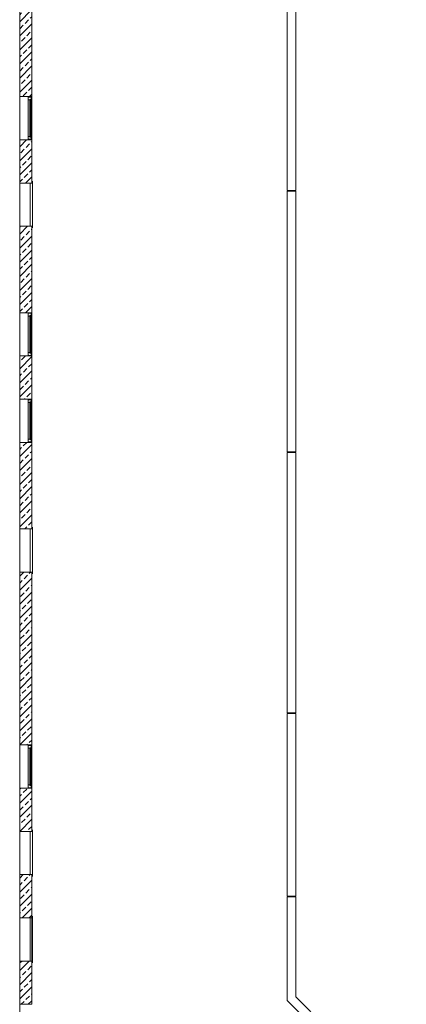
# Model space of a CAD drawing. Header units: metres. Extents: x -27 to 222, y 3 to 231.
# Tile 14 of 46: x 62 to 73, y 177 to 205. Entities that reach past the tile are written whole.
import ezdxf

# ---------------------------------------------------------------- set-up
doc = ezdxf.new("R2010")
doc.units = ezdxf.units.M
doc.layers.add('Grundriss', color=7, linetype='Continuous', lineweight=13)

msp = doc.modelspace()

# ---------------------------------------------------------------- hatches: boundary and pattern name
at = {"layer": 'Grundriss'}
h = msp.add_hatch(dxfattribs=at)
h.set_pattern_fill('ANSI33', color=256, style=0, pattern_type=2)
h.set_pattern_definition([(45, (61.95, 204.29), (-0.407294, -0.814587), []), (45, (61.84818, 204.39182), (-0.407294, -0.814587), [0.144, -0.72]), (45, (62.0009, 204.54456), (-0.407294, -0.814587), [0.144, -0.72]), (45, (62.15365, 204.6973), (-0.407294, -0.814587), [0.144, -0.72]), (45, (62.30638, 204.85003), (-0.407294, -0.814587), [0.144, -0.72])])
h.paths.add_polyline_path([(61.95, 204.29), (61.95, 205.44), (62.3, 205.44), (62.3, 202.94), (61.95, 202.94)])
h = msp.add_hatch(dxfattribs=at)
h.set_pattern_fill('ANSI33', color=256, style=0, pattern_type=2)
h.set_pattern_definition([(45, (62.02973, 201.57118), (-0.40729, -0.81459), []), (45, (61.9279, 201.673), (-0.407294, -0.81459), [0.144, -0.72]), (45, (62.08064, 201.82574), (-0.407294, -0.814587), [0.144, -0.72]), (45, (62.23337, 201.97847), (-0.407294, -0.814587), [0.144, -0.72]), (45, (62.3861, 202.1312), (-0.407294, -0.814587), [0.144, -0.72])])
h.paths.add_polyline_path([(62.3, 200.44), (62.3, 201.69), (61.95, 201.69), (61.95, 200.44)])
h = msp.add_hatch(dxfattribs=at)
h.set_pattern_fill('ANSI33', color=256, style=0, pattern_type=2)
h.set_pattern_definition([(45, (62.02973, 197.82118), (-0.407294, -0.814587), []), (45, (61.9279, 197.923), (-0.407294, -0.81459), [0.144, -0.72]), (45, (62.08064, 198.07574), (-0.407294, -0.814587), [0.144, -0.72]), (45, (62.23337, 198.22847), (-0.407294, -0.814587), [0.144, -0.72]), (45, (62.3861, 198.3812), (-0.407294, -0.814587), [0.144, -0.72])])
h.paths.add_polyline_path([(62.2781, 196.69), (62.3, 196.69), (62.3, 199.19), (61.95, 199.19), (61.95, 198.19), (61.95, 197.74), (61.95, 196.69), (62.1981, 196.69)])
h = msp.add_hatch(dxfattribs=at)
h.set_pattern_fill('ANSI33', color=256, style=0, pattern_type=2)
h.set_pattern_definition([(45, (62.15753, 194.87036), (-0.40729, -0.81459), []), (45, (62.0557, 194.9722), (-0.40729, -0.81459), [0.144, -0.72]), (45, (62.20844, 195.12492), (-0.40729, -0.81459), [0.144, -0.72]), (45, (62.36117, 195.27766), (-0.40729, -0.81459), [0.144, -0.72]), (45, (62.5139, 195.4304), (-0.407294, -0.81459), [0.144, -0.72])])
h.paths.add_polyline_path([(62.1981, 195.44), (61.95, 195.44), (61.95, 194.19), (62.1981, 194.19), (62.2781, 194.19), (62.3, 194.19), (62.3, 195.44), (62.2781, 195.44), (62.25, 195.44)])
h = msp.add_hatch(dxfattribs=at)
h.set_pattern_fill('ANSI33', color=256, style=0, pattern_type=2)
h.set_pattern_definition([(45, (61.95, 192.94), (-0.407294, -0.814587), []), (45, (61.84818, 193.04182), (-0.407294, -0.814587), [0.144, -0.72]), (45, (62.0009, 193.19456), (-0.407294, -0.814587), [0.144, -0.72]), (45, (62.15365, 193.3473), (-0.407294, -0.814587), [0.144, -0.72]), (45, (62.30638, 193.50002), (-0.407294, -0.814587), [0.144, -0.72])])
h.paths.add_polyline_path([(61.95, 192.94), (62.3, 192.94), (62.3, 190.44), (61.95, 190.44)])
h = msp.add_hatch(dxfattribs=at)
h.set_pattern_fill('ANSI33', color=256, style=0, pattern_type=2)
h.set_pattern_definition([(45, (61.95, 190.44), (-0.4073, -0.81459), []), (45, (61.84817, 190.54182), (-0.4073, -0.81459), [0.144, -0.72]), (45, (62.0009, 190.69456), (-0.4073, -0.81459), [0.144, -0.72]), (45, (62.15364, 190.8473), (-0.4073, -0.81459), [0.144, -0.72]), (45, (62.30638, 191.00003), (-0.40729, -0.81459), [0.144, -0.72])])
h.paths.add_polyline_path([(61.95, 190.44), (62.3, 190.44), (62.3, 190.44), (61.95, 190.44)])
h = msp.add_hatch(dxfattribs=at)
h.set_pattern_fill('ANSI33', color=256, style=0, pattern_type=2)
h.set_pattern_definition([(45, (62.07426, 184.71825), (-0.407294, -0.814587), []), (45, (61.97243, 184.82008), (-0.407294, -0.814587), [0.144, -0.72]), (45, (62.12517, 184.9728), (-0.407294, -0.814587), [0.144, -0.72]), (45, (62.2779, 185.12555), (-0.407294, -0.814587), [0.144, -0.72]), (45, (62.43064, 185.27828), (-0.407294, -0.814587), [0.144, -0.72])])
h.paths.add_polyline_path([(62.3, 184.19), (62.3, 187.94), (62.3, 189.19), (61.95, 189.19), (61.95, 184.19)])
h = msp.add_hatch(dxfattribs=at)
h.set_pattern_fill('ANSI33', color=256, style=0, pattern_type=2)
h.set_pattern_definition([(45, (61.95, 181.69), (-0.407294, -0.81459), []), (45, (61.84818, 181.79182), (-0.407294, -0.81459), [0.144, -0.72]), (45, (62.0009, 181.94456), (-0.40729, -0.81459), [0.144, -0.72]), (45, (62.15365, 182.0973), (-0.40729, -0.81459), [0.144, -0.72]), (45, (62.30638, 182.25002), (-0.40729, -0.81459), [0.144, -0.72])])
h.paths.add_polyline_path([(61.95, 181.69), (61.95, 182.94), (62.3, 182.94), (62.3, 181.69)])
h = msp.add_hatch(dxfattribs=at)
h.set_pattern_fill('ANSI33', color=256, style=0, pattern_type=2)
h.set_pattern_definition([(45, (62.07426, 179.6492), (-0.40729, -0.81459), []), (45, (61.97243, 179.75103), (-0.40729, -0.81459), [0.144, -0.72]), (45, (62.12517, 179.90377), (-0.40729, -0.81459), [0.144, -0.72]), (45, (62.2779, 180.0565), (-0.40729, -0.81459), [0.144, -0.72]), (45, (62.43064, 180.20924), (-0.40729, -0.81459), [0.144, -0.72])])
h.paths.add_polyline_path([(62.1981, 179.19), (62.2781, 179.19), (62.3, 179.19), (62.3, 180.44), (62.2491, 180.44), (61.95, 180.44), (61.95, 179.19)])
h = msp.add_hatch(dxfattribs=at)
h.set_pattern_fill('ANSI33', color=256, style=0, pattern_type=2)
h.set_pattern_definition([(45, (62.12997, 177.43657), (-0.40729, -0.81459), []), (45, (62.02815, 177.5384), (-0.40729, -0.81459), [0.144, -0.72]), (45, (62.18088, 177.69113), (-0.40729, -0.81459), [0.144, -0.72]), (45, (62.33362, 177.84386), (-0.407294, -0.81459), [0.144, -0.72]), (45, (62.48635, 177.9966), (-0.407294, -0.814587), [0.144, -0.72])])
h.paths.add_polyline_path([(62.1981, 177.94), (61.95, 177.94), (61.95, 177.19), (61.95, 176.94), (61.95, 176.69), (62.2491, 176.69), (62.3, 176.69), (62.3, 177.94), (62.2781, 177.94)])

# ---------------------------------------------------------------- linework, layer by layer
at = {"layer": 'Grundriss', "ltscale": 0.1}
for p, q in [((69.68, 200.2217), (69.68, 207.7517)), ((69.93, 207.7517), (69.93, 200.2217)), ((61.95, 202.94), (62.3, 202.94)), ((61.95, 201.69), (61.95, 202.94)), ((62.3, 201.69), (62.3, 202.94)), ((61.95, 201.69), (62.3, 201.69)), ((61.95, 200.44), (61.95, 199.19)), ((69.93, 200.2217), (69.68, 200.2217)), ((69.68, 200.2017), (69.68, 192.6717)), ((69.93, 200.2017), (69.68, 200.2017)), ((69.93, 200.2017), (69.93, 192.6717)), ((62.3, 199.19), (62.3, 190.44)), ((62.3, 196.69), (61.95, 196.69)), ((61.95, 196.69), (61.95, 195.44)), ((62.3, 195.44), (61.95, 195.44)), ((62.3, 194.19), (61.95, 194.19)), ((61.95, 194.19), (61.95, 192.94)), ((61.95, 192.94), (61.95, 194.19)), ((62.3, 192.94), (61.95, 192.94)), ((69.93, 192.6717), (69.68, 192.6717)), ((69.93, 192.6517), (69.68, 192.6517)), ((69.68, 192.6517), (69.68, 185.1216)), ((69.93, 192.6517), (69.93, 185.1216)), ((61.95, 190.44), (61.95, 189.19)), ((62.3, 190.44), (61.95, 190.44)), ((62.3, 189.19), (61.95, 189.19)), ((62.3, 189.19), (62.3, 184.19)), ((61.95, 185.19), (61.95, 184.19)), ((69.93, 185.1216), (69.68, 185.1216)), ((69.93, 185.1016), (69.68, 185.1016)), ((69.68, 185.1016), (69.68, 179.8216)), ((69.93, 185.1016), (69.93, 179.8216)), ((62.3, 184.19), (61.95, 184.19)), ((61.95, 184.19), (61.95, 182.94)), ((62.3, 184.19), (62.3, 182.94)), ((62.3, 182.94), (61.95, 182.94)), ((61.95, 182.94), (61.95, 181.69)), ((62.3, 182.94), (62.3, 181.69)), ((62.3, 181.69), (61.95, 181.69)), ((61.95, 181.69), (61.95, 180.44)), ((62.3, 180.44), (61.95, 180.44)), ((61.95, 180.44), (61.95, 179.19)), ((62.3, 180.44), (62.3, 179.19)), ((69.68, 179.8216), (69.93, 179.8216)), ((69.68, 179.8016), (69.93, 179.8016)), ((69.68, 179.8016), (69.68, 176.8016)), ((69.93, 179.8016), (69.93, 176.9052)), ((62.3, 179.19), (61.95, 179.19)), ((61.95, 179.19), (61.95, 177.94)), ((62.3, 179.19), (62.3, 177.94)), ((62.3, 177.94), (61.95, 177.94)), ((61.95, 177.94), (61.95, 161.69)), ((62.3, 177.94), (62.3, 176.69)), ((73.1233, 173.7119), (69.93, 176.9052)), ((62.3, 176.69), (61.95, 176.69)), ((72.9465, 173.5351), (69.68, 176.8016))]:
    msp.add_line(p, q, dxfattribs=at)
at = {"layer": 'Grundriss'}
for p, q in [((62.2781, 202.925), (62.1981, 202.925)), ((62.2781, 201.705), (62.1981, 201.705)), ((62.2781, 196.675), (62.1981, 196.675)), ((62.2781, 195.455), (62.1981, 195.455)), ((62.2781, 194.175), (62.1981, 194.175)), ((62.2781, 192.955), (62.1981, 192.955)), ((62.2781, 184.175), (62.1981, 184.175)), ((62.2781, 182.955), (62.1981, 182.955))]:
    msp.add_line(p, q, dxfattribs=at)
at = {"layer": 'Grundriss', "ltscale": 0.05, "flags": 128}
for points in [[(61.95, 204.54), (61.95, 205.44), (62.3, 205.44), (62.3, 202.94)], [(61.95, 202.94), (61.95, 204.29)], [(61.95, 196.69), (61.95, 201.69)], [(62.3, 201.69), (62.3, 200.44), (61.95, 200.44), (61.95, 201.69)], [(61.95, 199.19), (62.3, 199.19), (61.95, 199.19), (61.95, 196.69)], [(61.95, 194.19), (61.95, 195.44)], [(61.95, 190.4387), (61.95, 192.94)], [(61.95, 189.19), (61.95, 185.19)]]:
    msp.add_lwpolyline(points, dxfattribs=at)
for points in [[(61.95, 204.29), (61.95, 205.44), (62.3, 205.44), (62.3, 202.94), (61.95, 202.94), (61.95, 204.29), (61.95, 204.29)], [(62.3, 200.44), (62.3, 201.69), (61.95, 201.69), (61.95, 200.44), (62.3, 200.44)], [(62.2781, 196.69), (62.3, 196.69), (62.3, 199.19), (61.95, 199.19), (61.95, 198.19), (61.95, 197.74), (61.95, 196.69), (62.1981, 196.69), (62.2781, 196.69)], [(62.1981, 195.44), (61.95, 195.44), (61.95, 194.19), (62.1981, 194.19), (62.2781, 194.19), (62.3, 194.19), (62.3, 195.44), (62.2781, 195.44), (62.25, 195.44), (62.1981, 195.44)], [(61.95, 192.94), (62.3, 192.94), (62.3, 190.44), (61.95, 190.44), (61.95, 192.94)], [(61.95, 190.44), (62.3, 190.44), (62.3, 190.44), (61.95, 190.44), (61.95, 190.44)], [(62.3, 184.19), (62.3, 187.94), (62.3, 189.19), (61.95, 189.19), (61.95, 184.19), (62.3, 184.19)], [(61.95, 181.69), (61.95, 182.94), (62.3, 182.94), (62.3, 181.69), (61.95, 181.69)], [(62.1981, 179.19), (62.2781, 179.19), (62.3, 179.19), (62.3, 180.44), (62.2491, 180.44), (61.95, 180.44), (61.95, 179.19), (62.1981, 179.19)], [(62.1981, 177.94), (61.95, 177.94), (61.95, 177.19), (61.95, 176.94), (61.95, 176.69), (62.2491, 176.69), (62.3, 176.69), (62.3, 177.94), (62.2781, 177.94), (62.1981, 177.94)]]:
    msp.add_lwpolyline(points, close=True, dxfattribs=at)
at = {"layer": 'Grundriss', "flags": 128}
for points in [[(62.2781, 201.69), (62.1981, 201.69), (62.1981, 202.94), (62.2781, 202.94), (62.2781, 201.69)], [(62.3191, 200.44), (62.3191, 199.19), (62.2491, 199.19), (62.2491, 200.44), (62.3191, 200.44)], [(62.2781, 192.94), (62.1981, 192.94), (62.1981, 194.19), (62.2781, 194.19), (62.2781, 192.94)], [(62.3191, 190.44), (62.3191, 189.19), (62.2491, 189.19), (62.2491, 190.44), (62.3191, 190.44)]]:
    msp.add_lwpolyline(points, close=True, dxfattribs=at)
for points in [[(62.2781, 202.925), (62.2781, 202.845), (62.1981, 202.845)], [(62.2681, 202.86), (62.2681, 201.77), (62.2431, 201.77), (62.2431, 202.86), (62.2681, 202.86)], [(62.2781, 201.705), (62.2781, 201.785), (62.1981, 201.785)], [(62.3191, 200.49), (62.3191, 199.14)], [(62.3191, 200.44), (62.2491, 200.44)], [(62.2491, 199.19), (62.3191, 199.19)], [(62.2781, 195.44), (62.1981, 195.44), (62.1981, 196.69), (62.2781, 196.69), (62.2781, 195.44)], [(62.2781, 196.595), (62.1981, 196.595)], [(62.2681, 196.61), (62.2681, 195.52), (62.2431, 195.52), (62.2431, 196.61), (62.2681, 196.61)], [(62.2781, 195.535), (62.1981, 195.535)], [(62.2781, 194.175), (62.2781, 194.095), (62.1981, 194.095)], [(62.2681, 194.11), (62.2681, 193.02), (62.2431, 193.02), (62.2431, 194.11), (62.2681, 194.11)], [(62.2781, 192.955), (62.2781, 193.035), (62.1981, 193.035)], [(62.3191, 190.44), (62.2491, 190.44)], [(62.3191, 190.49), (62.3191, 189.14)], [(62.2491, 189.19), (62.3191, 189.19)], [(62.2781, 184.19), (62.1981, 184.19), (62.1981, 182.94), (62.2781, 182.94), (62.2781, 184.19)], [(62.2781, 184.095), (62.1981, 184.095)], [(62.2681, 183.02), (62.2681, 184.11), (62.2431, 184.11), (62.2431, 183.02), (62.2681, 183.02)], [(62.2781, 183.035), (62.1981, 183.035)], [(62.3191, 180.44), (62.2491, 180.44), (62.2491, 181.69)], [(62.3191, 181.69), (62.2491, 181.69)], [(62.3191, 181.74), (62.3191, 180.39)], [(62.3191, 179.19), (62.2491, 179.19), (62.2491, 177.94), (62.3191, 177.94)], [(62.3191, 179.24), (62.3191, 177.89)]]:
    msp.add_lwpolyline(points, dxfattribs=at)

doc.saveas('drawing.dxf')
